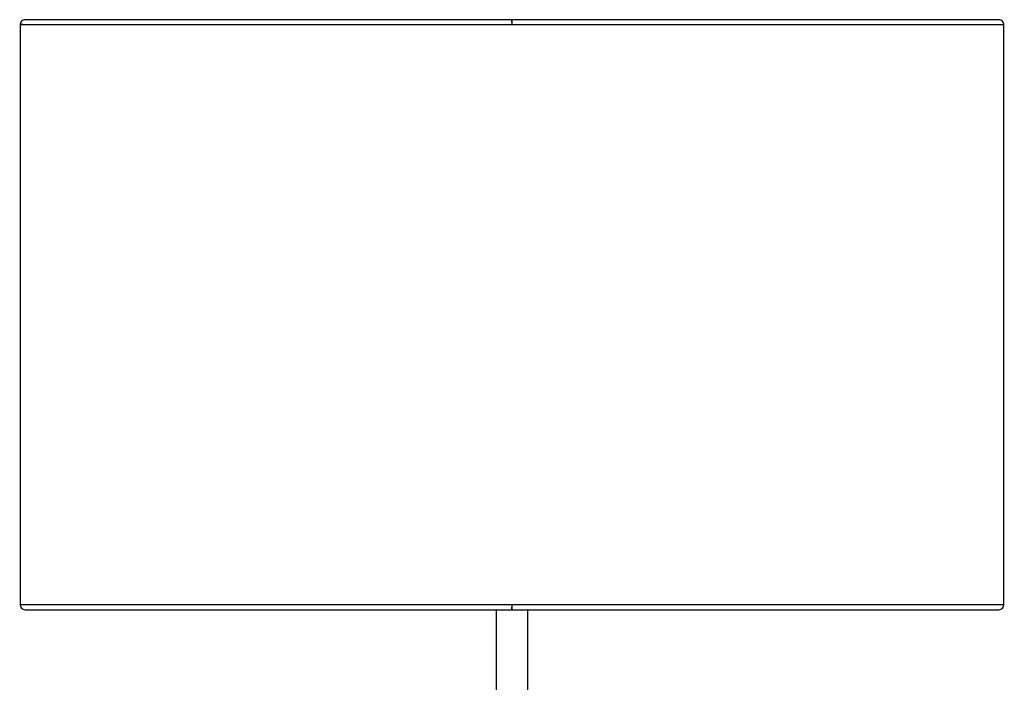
# Model space of a CAD drawing. Header units: millimetres. Extents: x -213 to 187, y -209 to 424.
# Tile 26 of 26: x -213 to 187, y 155 to 424. Entities that reach past the tile are written whole.
import ezdxf

# ---------------------------------------------------------------- set-up
doc = ezdxf.new("R2010")
doc.units = ezdxf.units.MM

msp = doc.modelspace()

# ---------------------------------------------------------------- linework, layer by layer
at = {"color": 7, "linetype": 'Continuous', "lineweight": 25}
for p, q in [((-212.83, 422.4), (-212.83, 186.4)), ((185.17, 424.4), (-210.83, 424.4)), ((187.17, 186.4), (187.17, 422.4)), ((-210.83, 184.4), (185.17, 184.4)), ((-19.33, 184.4), (-19.33, 148.51)), ((-19.27, 184.47), (-17.83, 184.4)), ((-7.83, 184.4), (-6.42, 184.47)), ((-6.33, 148.51), (-6.33, 184.4))]:
    msp.add_line(p, q, dxfattribs=at)
for points, knots in [([(-211.81, 422.4), (-211.92, 422.4), (-212.75, 422.4), (-212.98, 422.4), (-212.38, 422.4), (-210.29, 422.4), (-206.9, 422.4), (-202.24, 422.4), (-196.42, 422.4), (-189.52, 422.4), (-181.69, 422.4), (-173.05, 422.4), (-163.73, 422.4), (-153.87, 422.4), (-143.6, 422.4), (-133.03, 422.4), (-122.29, 422.4), (-111.46, 422.4), (-100.65, 422.4), (-89.93, 422.4), (-79.35, 422.4), (-68.34, 422.4), (-56.95, 422.4), (-45.25, 422.4), (-34.01, 422.4), (-23.25, 422.4), (-16.24, 422.4), (-12.83, 422.4)], [0, 0, 0, 0, 0.007754, 0.057711, 0.107668, 0.157453, 0.206896, 0.255835, 0.304118, 0.351606, 0.398173, 0.443711, 0.488125, 0.53134, 0.573298, 0.613952, 0.653276, 0.691252, 0.727876, 0.763155, 0.797104, 0.829745, 0.867227, 0.902926, 0.936907, 0.969241, 1, 1, 1, 1]), ([(-210.83, 424.4), (-211.09, 424.37), (-211.65, 424.31), (-212.35, 423.78), (-212.8, 423.03), (-212.81, 422.47), (-212.82, 422.2)], [0, 0, 0, 0, 0.23877, 0.5, 0.76123, 1, 1, 1, 1]), ([(-12.83, 423.4), (-12.83, 423.44), (-12.83, 423.6), (-12.83, 423.84), (-12.83, 424.09), (-12.83, 424.33), (-12.83, 424.45), (-12.83, 424.33), (-12.83, 424.09), (-12.83, 423.84), (-12.83, 423.6), (-12.83, 423.44), (-12.83, 423.4)], [0, 0, 0, 0, 0.029236, 0.12842, 0.227011, 0.322994, 0.5, 0.677006, 0.772989, 0.87158, 0.970764, 1, 1, 1, 1]), ([(-12.83, 423.4), (-12.83, 423.44), (-12.83, 423.6), (-12.83, 423.84), (-12.83, 424.09), (-12.83, 424.33), (-12.83, 424.45), (-12.83, 424.33), (-12.83, 424.09), (-12.83, 423.84), (-12.83, 423.52), (-12.83, 423.05), (-12.83, 422.66), (-12.83, 422.4)], [0, 0, 0, 0, 0.023365, 0.102631, 0.181422, 0.258131, 0.39959, 0.54105, 0.617758, 0.69655, 0.775816, 0.853889, 1, 1, 1, 1]), ([(-12.83, 422.4), (-9.41, 422.4), (-2.4, 422.4), (8.36, 422.4), (19.6, 422.4), (31.3, 422.4), (42.69, 422.4), (53.7, 422.4), (64.28, 422.4), (75, 422.4), (85.81, 422.4), (96.64, 422.4), (107.38, 422.4), (117.95, 422.4), (128.22, 422.4), (138.08, 422.4), (147.4, 422.4), (156.04, 422.4), (163.87, 422.4), (170.77, 422.4), (176.6, 422.4), (181.24, 422.4), (184.68, 422.4), (186.61, 422.4), (187.41, 422.4), (187.17, 422.4), (187.17, 422.4)], [0, 0, 0, 0, 0.032643, 0.066957, 0.103019, 0.140904, 0.180681, 0.215321, 0.251349, 0.288789, 0.327657, 0.367958, 0.40969, 0.452835, 0.497361, 0.543223, 0.590358, 0.638684, 0.688103, 0.738499, 0.789739, 0.841675, 0.894146, 0.94698, 0.999996, 1, 1, 1, 1]), ([(187.16, 422.2), (187.16, 422.47), (187.15, 423.03), (186.7, 423.78), (186, 424.31), (185.44, 424.37), (185.17, 424.4)], [0, 0, 0, 0, 0.2387704, 0.5, 0.7612296, 1, 1, 1, 1]), ([(-12.83, 186.4), (-16.24, 186.4), (-23.25, 186.4), (-34.01, 186.4), (-45.25, 186.4), (-56.95, 186.4), (-68.34, 186.4), (-79.35, 186.4), (-89.93, 186.4), (-100.65, 186.4), (-111.46, 186.4), (-122.29, 186.4), (-133.03, 186.4), (-143.6, 186.4), (-153.87, 186.4), (-163.73, 186.4), (-173.05, 186.4), (-181.69, 186.4), (-189.52, 186.4), (-196.42, 186.4), (-202.25, 186.4), (-206.89, 186.4), (-210.33, 186.4), (-212.26, 186.4), (-213.06, 186.4), (-212.83, 186.4), (-212.83, 186.4)], [0, 0, 0, 0, 0.032643, 0.066957, 0.103019, 0.140904, 0.180681, 0.215321, 0.251349, 0.288789, 0.327657, 0.367958, 0.40969, 0.452835, 0.497361, 0.543223, 0.590358, 0.638684, 0.688103, 0.738499, 0.789739, 0.841675, 0.894146, 0.94698, 0.999996, 1, 1, 1, 1]), ([(-212.82, 186.6), (-212.81, 186.33), (-212.8, 185.77), (-212.35, 185.02), (-211.65, 184.5), (-211.09, 184.43), (-210.83, 184.4)], [0, 0, 0, 0, 0.23877, 0.5, 0.76123, 1, 1, 1, 1]), ([(-12.83, 186.4), (-12.83, 186.15), (-12.83, 185.75), (-12.83, 185.28), (-12.83, 184.97), (-12.83, 184.71), (-12.83, 184.47), (-12.83, 184.35), (-12.83, 184.47), (-12.83, 184.71), (-12.83, 184.97), (-12.83, 185.21), (-12.83, 185.37), (-12.83, 185.4)], [0, 0, 0, 0, 0.146111, 0.224184, 0.30345, 0.382242, 0.45895, 0.60041, 0.741869, 0.818578, 0.897369, 0.976635, 1, 1, 1, 1]), ([(187.17, 186.4), (187.17, 186.4), (187.41, 186.4), (186.61, 186.4), (184.68, 186.4), (181.24, 186.4), (176.6, 186.4), (170.77, 186.4), (163.87, 186.4), (156.04, 186.4), (147.4, 186.4), (138.08, 186.4), (128.22, 186.4), (117.95, 186.4), (107.38, 186.4), (96.64, 186.4), (85.81, 186.4), (75, 186.4), (64.28, 186.4), (53.7, 186.4), (42.69, 186.4), (31.3, 186.4), (19.6, 186.4), (8.36, 186.4), (-2.4, 186.4), (-9.41, 186.4), (-12.83, 186.4)], [0, 0, 0, 0, 0.000004, 0.05302, 0.105854, 0.158325, 0.210261, 0.261501, 0.311897, 0.361316, 0.409642, 0.456777, 0.502639, 0.547165, 0.59031, 0.632042, 0.672343, 0.711211, 0.748651, 0.784679, 0.819319, 0.859096, 0.896981, 0.933043, 0.967357, 1, 1, 1, 1]), ([(185.17, 184.4), (185.44, 184.43), (186, 184.5), (186.7, 185.02), (187.15, 185.77), (187.16, 186.33), (187.16, 186.6)], [0, 0, 0, 0, 0.23877, 0.5, 0.76123, 1, 1, 1, 1])]:
    msp.add_open_spline(points, degree=3, knots=knots, dxfattribs=at)
msp.add_open_spline([(-19.33, 184.4), (-19.23, 184.4), (-19.03, 184.4), (-17.53, 184.4), (-15.38, 184.4), (-12.83, 184.4), (-10.27, 184.4), (-8.12, 184.4), (-6.62, 184.4), (-6.42, 184.4), (-6.33, 184.4)], degree=3, dxfattribs=at)

doc.saveas('drawing.dxf')
